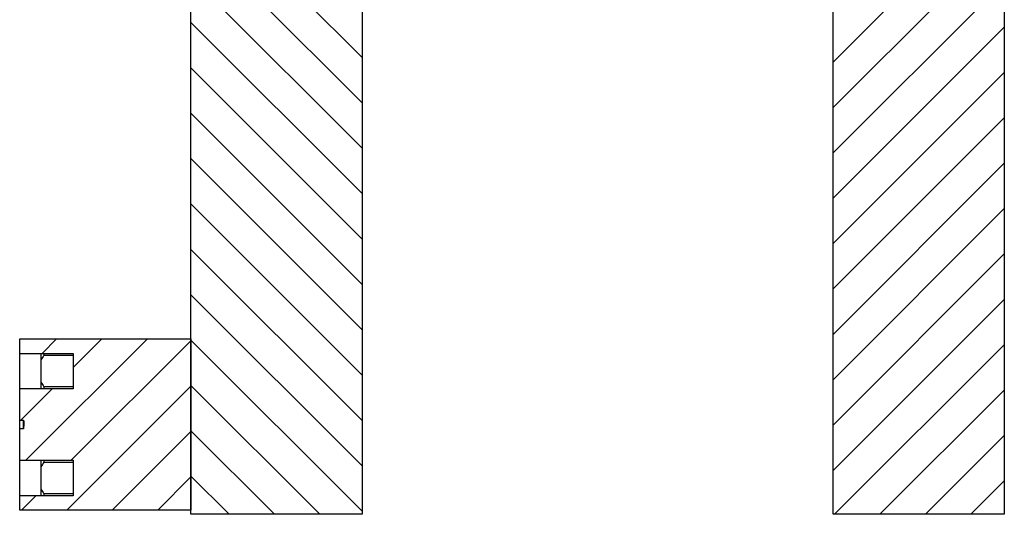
# Model space of a CAD drawing. Header units: inches. Extents: x 3 to 289, y 4 to 291.
# Tile 200 of 256: x 225 to 236, y 73 to 79. Entities that reach past the tile are written whole.
import ezdxf

# ---------------------------------------------------------------- set-up
doc = ezdxf.new("R2010")
doc.units = ezdxf.units.IN
doc.header["$LTSCALE"] = 0.5
doc.header["$MEASUREMENT"] = 0
doc.layers.add('MFB', color=7, linetype='Continuous')

msp = doc.modelspace()

# ---------------------------------------------------------------- linework, layer by layer
at = {"layer": 'MFB', "color": 9, "linetype": 'Continuous'}
for p, q in [((226.721, 73.063), (226.721, 80.063)), ((228.721, 78.403), (227.061, 80.063)), ((228.721, 78.403), (227.061, 80.063)), ((228.721, 80.063), (228.721, 73.063)), ((235.935, 80.063), (234.221, 78.349)), ((235.935, 80.063), (234.221, 78.349)), ((236.221, 80.063), (236.221, 73.063)), ((228.721, 77.872), (226.721, 79.872)), ((228.721, 77.872), (226.721, 79.872)), ((236.221, 79.819), (234.221, 77.819)), ((236.221, 79.819), (234.221, 77.819)), ((228.721, 77.342), (226.721, 79.342)), ((228.721, 77.342), (226.721, 79.342)), ((236.221, 79.289), (234.221, 77.289)), ((236.221, 79.289), (234.221, 77.289)), ((234.221, 73.063), (234.221, 79.088)), ((228.721, 76.812), (226.721, 78.812)), ((228.721, 76.812), (226.721, 78.812)), ((236.221, 78.758), (234.221, 76.758)), ((236.221, 78.758), (234.221, 76.758)), ((228.721, 76.281), (226.721, 78.281)), ((228.721, 76.281), (226.721, 78.281)), ((236.221, 78.228), (234.221, 76.228)), ((236.221, 78.228), (234.221, 76.228)), ((228.721, 75.751), (226.721, 77.751)), ((228.721, 75.751), (226.721, 77.751)), ((236.221, 77.698), (234.221, 75.698)), ((236.221, 77.698), (234.221, 75.698)), ((228.721, 75.221), (226.721, 77.221)), ((228.721, 75.221), (226.721, 77.221)), ((236.221, 77.167), (234.221, 75.167)), ((236.221, 77.167), (234.221, 75.167)), ((228.721, 74.691), (226.721, 76.691)), ((228.721, 74.691), (226.721, 76.691)), ((236.221, 76.637), (234.221, 74.637)), ((236.221, 76.637), (234.221, 74.637)), ((228.721, 74.16), (226.721, 76.16)), ((228.721, 74.16), (226.721, 76.16)), ((236.221, 76.107), (234.221, 74.107)), ((236.221, 76.107), (234.221, 74.107)), ((228.721, 73.63), (226.721, 75.63)), ((228.721, 73.63), (226.721, 75.63)), ((236.221, 75.576), (234.221, 73.576)), ((236.221, 75.576), (234.221, 73.576)), ((224.721, 75.113), (226.721, 75.113)), ((224.721, 74.945), (224.721, 75.113)), ((226.212, 75.113), (224.794, 73.695)), ((226.212, 75.113), (224.794, 73.695)), ((225.151, 75.113), (224.983, 74.945)), ((225.151, 75.113), (224.983, 74.945)), ((225.682, 75.113), (225.346, 74.778)), ((225.682, 75.113), (225.346, 74.778)), ((226.721, 75.113), (226.721, 73.113)), ((228.721, 73.1), (226.721, 75.1)), ((228.721, 73.1), (226.721, 75.1)), ((226.721, 75.092), (225.324, 73.695)), ((226.721, 75.092), (225.324, 73.695)), ((236.221, 75.046), (234.238, 73.063)), ((236.221, 75.046), (234.238, 73.063)), ((224.721, 74.945), (225.346, 74.945)), ((224.721, 74.531), (224.721, 74.945)), ((225.346, 74.945), (225.346, 74.531)), ((224.721, 74.165), (224.721, 74.531)), ((225.346, 74.531), (224.721, 74.531)), ((225.099, 74.531), (224.733, 74.165)), ((225.099, 74.531), (224.733, 74.165)), ((226.721, 74.562), (225.273, 73.113)), ((226.721, 74.562), (225.273, 73.113)), ((228.227, 73.063), (226.721, 74.569)), ((228.227, 73.063), (226.721, 74.569)), ((236.221, 74.516), (234.768, 73.063)), ((236.221, 74.516), (234.768, 73.063)), ((224.721, 74.165), (224.765, 74.165)), ((224.721, 74.061), (224.721, 74.165)), ((224.721, 73.695), (224.721, 74.061)), ((224.765, 74.061), (224.721, 74.061)), ((224.765, 74.061), (224.765, 74.165)), ((224.765, 74.165), (224.768, 74.143)), ((224.767, 74.077), (224.765, 74.061)), ((224.769, 74.1), (224.767, 74.077)), ((224.768, 74.143), (224.769, 74.122)), ((224.769, 74.122), (224.769, 74.1)), ((226.721, 74.031), (225.803, 73.113)), ((226.721, 74.031), (225.803, 73.113)), ((227.697, 73.063), (226.721, 74.039)), ((227.697, 73.063), (226.721, 74.039)), ((236.221, 73.985), (235.299, 73.063)), ((236.221, 73.985), (235.299, 73.063)), ((224.721, 73.695), (225.346, 73.695)), ((224.721, 73.281), (224.721, 73.695)), ((225.346, 73.695), (225.346, 73.281)), ((226.721, 73.501), (226.333, 73.113)), ((226.721, 73.501), (226.333, 73.113)), ((227.166, 73.063), (226.721, 73.509)), ((227.166, 73.063), (226.721, 73.509)), ((236.221, 73.455), (235.829, 73.063)), ((236.221, 73.455), (235.829, 73.063)), ((224.721, 73.113), (224.721, 73.281)), ((225.346, 73.281), (224.721, 73.281)), ((224.91, 73.281), (224.742, 73.113)), ((224.91, 73.281), (224.742, 73.113)), ((226.721, 73.113), (224.721, 73.113)), ((228.721, 73.063), (226.721, 73.063)), ((236.221, 73.063), (234.221, 73.063))]:
    msp.add_line(p, q, dxfattribs=at)
at = {"layer": 'MFB', "color": 132, "linetype": 'Continuous'}
for p, q in [((224.971, 74.531), (224.971, 74.945)), ((225.002, 74.945), (225.002, 74.922)), ((225.002, 74.922), (225.346, 74.922)), ((225.346, 74.922), (225.346, 74.554)), ((225.346, 74.554), (225.002, 74.554)), ((225.002, 74.554), (225.002, 74.531)), ((224.971, 73.62), (224.971, 73.695)), ((224.971, 73.281), (224.971, 73.62)), ((225.002, 73.695), (225.002, 73.672)), ((225.002, 73.672), (225.346, 73.672)), ((225.346, 73.672), (225.346, 73.304)), ((225.002, 73.304), (225.002, 73.281)), ((225.346, 73.304), (225.002, 73.304))]:
    msp.add_line(p, q, dxfattribs=at)
for centre, start, end in [((225.542, 74.566), 146.5526, 151.9669), ((225.542, 74.911), 208.0336, 213.4469), ((225.542, 73.316), 146.5526, 151.9669), ((225.542, 73.661), 208.0336, 213.4469)]:
    msp.add_arc(centre, 0.647, start, end, dxfattribs=at)

doc.saveas('drawing.dxf')
